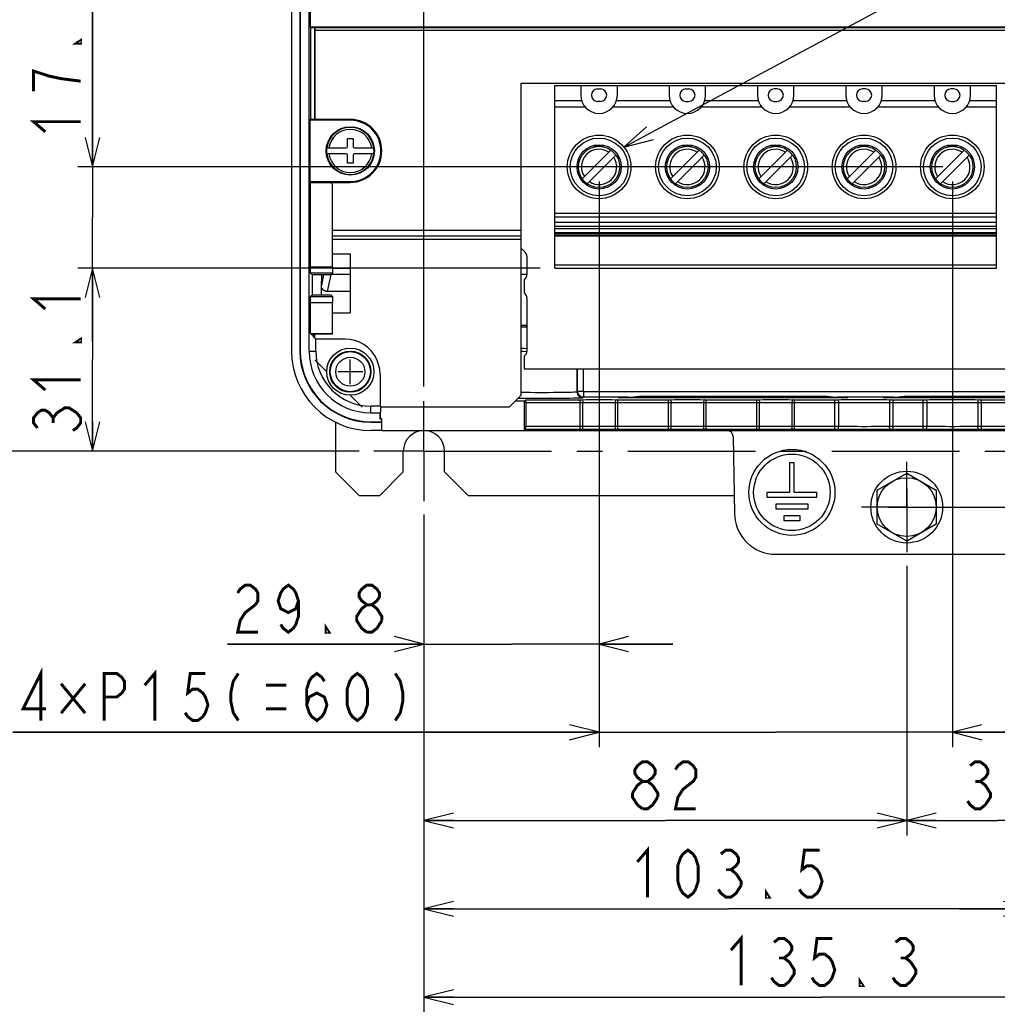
# Model space of a CAD drawing. Extents: x 0 to 420, y 0 to 297.
# Tile 51 of 62: x 244 to 310, y 130 to 197. Entities that reach past the tile are written whole.
import ezdxf

# ---------------------------------------------------------------- set-up
doc = ezdxf.new("R2010")
doc.units = 0
doc.header["$LTSCALE"] = 23.1
doc.linetypes.add('CENTER', pattern=[0.6, 0.375, -0.075, 0.075, -0.075])
doc.layers.get('0').update_dxf_attribs({"linetype": 'CONTINUOUS'})
for name, color, linetype in [('ALL_AXIS', 7, 'CONTINUOUS'), ('ALL_CURVE', 7, 'CONTINUOUS'), ('ALL_DIM', 7, 'CONTINUOUS'), ('ALL_FEATURES', 7, 'CONTINUOUS'), ('ALL_NOTE', 7, 'CONTINUOUS')]:
    doc.layers.add(name, color=color, linetype=linetype)
doc.dimstyles.get("Standard").update_dxf_attribs({"dimtxt": 2.5, "dimasz": 2.5, "dimexe": 1.25, "dimexo": 0.625, "dimtad": 1, "dimcen": 2.5, "dimazin": 3, "dimtfac": 1, "dimtmove": 0, "dimatfit": 3})

# ---------------------------------------------------------------- blocks, each defined once
blk = doc.blocks.new('_OPEN')
at = {"color": 0, "linetype": 'BYBLOCK'}
for p, q in [((0, 0), (-1, 0.25)), ((-1, -0.25), (0, 0)), ((-1, 0), (0, 0))]:
    blk.add_line(p, q, dxfattribs=at)
blk = doc.blocks.new('*D5')
at = {"layer": 'ALL_DIM', "color": 2, "linetype": 'CONTINUOUS'}
for p, q in [((282.464, 229.569), (241.864, 229.569)), ((242.864, 229.569), (242.864, 198.419)), ((242.864, 167.269), (242.864, 198.419)), ((266.984, 167.269), (241.864, 167.269))]:
    blk.add_line(p, q, dxfattribs=at)
at = {"layer": 'ALL_DIM', "color": 2, "linetype": 'CONTINUOUS', "xscale": 2, "yscale": 2, "zscale": 2}
for p, rotation in [((242.864, 229.569), 90), ((242.864, 167.269), 270)]:
    blk.add_blockref('_OPEN', p, dxfattribs=dict(at, rotation=rotation))
blk = doc.blocks.new('*D8')
at = {"layer": 'ALL_DIM', "color": 2, "linetype": 'CONTINUOUS'}
for p, q in [((271.384, 162.976), (271.384, 141.169)), ((304.184, 159.471), (304.184, 141.169)), ((271.384, 142.169), (287.784, 142.169)), ((304.184, 142.169), (287.784, 142.169))]:
    blk.add_line(p, q, dxfattribs=at)
at = {"layer": 'ALL_DIM', "color": 2, "linetype": 'CONTINUOUS', "xscale": 2, "yscale": 2, "zscale": 2, "rotation": 180}
blk.add_blockref('_OPEN', (271.384, 142.169), dxfattribs=at)
at = {"layer": 'ALL_DIM', "color": 2, "linetype": 'CONTINUOUS', "xscale": 2, "yscale": 2, "zscale": 2}
blk.add_blockref('_OPEN', (304.184, 142.169), dxfattribs=at)
blk = doc.blocks.new('*D9')
at = {"layer": 'ALL_DIM', "color": 2, "linetype": 'CONTINUOUS'}
for p, q in [((304.184, 159.399), (304.184, 141.169)), ((316.584, 159.471), (316.584, 141.169)), ((304.184, 142.169), (310.384, 142.169)), ((316.584, 142.169), (310.384, 142.169))]:
    blk.add_line(p, q, dxfattribs=at)
at = {"layer": 'ALL_DIM', "color": 2, "linetype": 'CONTINUOUS', "xscale": 2, "yscale": 2, "zscale": 2, "rotation": 180}
blk.add_blockref('_OPEN', (304.184, 142.169), dxfattribs=at)
at = {"layer": 'ALL_DIM', "color": 2, "linetype": 'CONTINUOUS', "xscale": 2, "yscale": 2, "zscale": 2}
blk.add_blockref('_OPEN', (316.584, 142.169), dxfattribs=at)
blk = doc.blocks.new('*D11')
at = {"layer": 'ALL_DIM', "color": 2, "linetype": 'CONTINUOUS'}
for p, q in [((271.384, 171.669), (271.384, 261.109)), ((287.424, 233.669), (287.424, 261.109)), ((271.384, 260.109), (279.404, 260.109)), ((287.424, 260.109), (279.404, 260.109))]:
    blk.add_line(p, q, dxfattribs=at)
at = {"layer": 'ALL_DIM', "color": 2, "linetype": 'CONTINUOUS', "xscale": 2, "yscale": 2, "zscale": 2, "rotation": 180}
blk.add_blockref('_OPEN', (271.384, 260.109), dxfattribs=at)
at = {"layer": 'ALL_DIM', "color": 2, "linetype": 'CONTINUOUS', "xscale": 2, "yscale": 2, "zscale": 2}
blk.add_blockref('_OPEN', (287.424, 260.109), dxfattribs=at)
blk = doc.blocks.new('*D15')
at = {"layer": 'ALL_DIM', "color": 2, "linetype": 'CONTINUOUS'}
for p, q in [((279.284, 179.709), (247.864, 179.709)), ((248.864, 179.709), (248.864, 173.489)), ((248.864, 167.269), (248.864, 173.489)), ((266.984, 167.269), (247.864, 167.269))]:
    blk.add_line(p, q, dxfattribs=at)
at = {"layer": 'ALL_DIM', "color": 2, "linetype": 'CONTINUOUS', "xscale": 2, "yscale": 2, "zscale": 2}
for p, rotation in [((248.864, 179.709), 90), ((248.864, 167.269), 270)]:
    blk.add_blockref('_OPEN', p, dxfattribs=dict(at, rotation=rotation))
blk = doc.blocks.new('*D16')
at = {"layer": 'ALL_DIM', "color": 2, "linetype": 'CONTINUOUS'}
for p, q in [((248.864, 186.581), (248.864, 199.287)), ((248.864, 199.287), (248.864, 183.145)), ((306.635, 186.581), (247.864, 186.581)), ((248.864, 174.709), (248.864, 183.145)), ((279.284, 179.709), (247.864, 179.709)), ((248.864, 179.709), (248.864, 174.709))]:
    blk.add_line(p, q, dxfattribs=at)
at = {"layer": 'ALL_DIM', "color": 2, "linetype": 'CONTINUOUS', "xscale": 2, "yscale": 2, "zscale": 2}
for p, rotation in [((248.864, 186.581), 270), ((248.864, 179.709), 90)]:
    blk.add_blockref('_OPEN', p, dxfattribs=dict(at, rotation=rotation))
blk = doc.blocks.new('*D20')
at = {"layer": 'ALL_DIM', "color": 2, "linetype": 'CONTINUOUS'}
for p, q in [((283.284, 185.581), (283.284, 153.169)), ((271.384, 162.869), (271.384, 153.169)), ((271.384, 154.169), (258.042, 154.169)), ((258.042, 154.169), (277.334, 154.169)), ((288.284, 154.169), (277.334, 154.169)), ((283.284, 154.169), (288.284, 154.169))]:
    blk.add_line(p, q, dxfattribs=at)
at = {"layer": 'ALL_DIM', "color": 2, "linetype": 'CONTINUOUS', "xscale": 2, "yscale": 2, "zscale": 2}
blk.add_blockref('_OPEN', (271.384, 154.169), dxfattribs=at)
at = {"layer": 'ALL_DIM', "color": 2, "linetype": 'CONTINUOUS', "xscale": 2, "yscale": 2, "zscale": 2, "rotation": 180}
blk.add_blockref('_OPEN', (283.284, 154.169), dxfattribs=at)
blk = doc.blocks.new('*D21')
at = {"layer": 'ALL_DIM', "color": 2, "linetype": 'CONTINUOUS'}
for p, q in [((312.764, 182.801), (312.764, 135.169)), ((271.384, 162.869), (271.384, 135.169)), ((271.384, 136.169), (292.074, 136.169)), ((312.764, 136.169), (292.074, 136.169))]:
    blk.add_line(p, q, dxfattribs=at)
at = {"layer": 'ALL_DIM', "color": 2, "linetype": 'CONTINUOUS', "xscale": 2, "yscale": 2, "zscale": 2, "rotation": 180}
blk.add_blockref('_OPEN', (271.384, 136.169), dxfattribs=at)
at = {"layer": 'ALL_DIM', "color": 2, "linetype": 'CONTINUOUS', "xscale": 2, "yscale": 2, "zscale": 2}
blk.add_blockref('_OPEN', (312.764, 136.169), dxfattribs=at)
blk = doc.blocks.new('*D22')
at = {"layer": 'ALL_DIM', "color": 2, "linetype": 'CONTINUOUS'}
for p, q in [((312.764, 182.801), (312.764, 135.169)), ((316.828, 182.801), (316.828, 178.586)), ((316.828, 178.586), (318.059, 175.752)), ((318.059, 175.752), (318.059, 135.169)), ((312.764, 136.169), (307.764, 136.169)), ((307.764, 136.169), (315.411, 136.169)), ((332.042, 136.169), (315.411, 136.169)), ((318.059, 136.169), (332.042, 136.169))]:
    blk.add_line(p, q, dxfattribs=at)
at = {"layer": 'ALL_DIM', "color": 2, "linetype": 'CONTINUOUS', "xscale": 2, "yscale": 2, "zscale": 2}
blk.add_blockref('_OPEN', (312.764, 136.169), dxfattribs=at)
at = {"layer": 'ALL_DIM', "color": 2, "linetype": 'CONTINUOUS', "xscale": 2, "yscale": 2, "zscale": 2, "rotation": 180}
blk.add_blockref('_OPEN', (318.059, 136.169), dxfattribs=at)
blk = doc.blocks.new('*D23')
at = {"layer": 'ALL_DIM', "color": 2, "linetype": 'CONTINUOUS'}
for p, q in [((283.284, 185.581), (283.284, 147.169)), ((307.284, 185.581), (307.284, 147.169)), ((283.284, 148.169), (243.467, 148.169)), ((243.467, 148.169), (295.284, 148.169)), ((312.284, 148.169), (295.284, 148.169)), ((307.284, 148.169), (312.284, 148.169))]:
    blk.add_line(p, q, dxfattribs=at)
at = {"layer": 'ALL_DIM', "color": 2, "linetype": 'CONTINUOUS', "xscale": 2, "yscale": 2, "zscale": 2}
blk.add_blockref('_OPEN', (283.284, 148.169), dxfattribs=at)
at = {"layer": 'ALL_DIM', "color": 2, "linetype": 'CONTINUOUS', "xscale": 2, "yscale": 2, "zscale": 2, "rotation": 180}
blk.add_blockref('_OPEN', (307.284, 148.169), dxfattribs=at)
blk = doc.blocks.new('*D24')
at = {"layer": 'ALL_DIM', "color": 2, "linetype": 'CONTINUOUS'}
for p, q in [((325.484, 185.581), (325.484, 144.348)), ((271.384, 162.869), (271.384, 129.169)), ((325.484, 135.052), (325.484, 129.169)), ((271.384, 130.169), (298.434, 130.169)), ((325.484, 130.169), (298.434, 130.169))]:
    blk.add_line(p, q, dxfattribs=at)
at = {"layer": 'ALL_DIM', "color": 2, "linetype": 'CONTINUOUS', "xscale": 2, "yscale": 2, "zscale": 2, "rotation": 180}
blk.add_blockref('_OPEN', (271.384, 130.169), dxfattribs=at)
at = {"layer": 'ALL_DIM', "color": 2, "linetype": 'CONTINUOUS', "xscale": 2, "yscale": 2, "zscale": 2}
blk.add_blockref('_OPEN', (325.484, 130.169), dxfattribs=at)

msp = doc.modelspace()

# ---------------------------------------------------------------- linework, layer by layer
at = {"color": 7, "linetype": 'CONTINUOUS'}
for p, q in [((267.784, 169.269), (268.515, 169.269)), ((268.395, 169.469), (268.515, 169.469)), ((268.413, 169.497), (268.515, 169.497)), ((268.413, 169.487), (268.515, 169.487)), ((268.515, 168.669), (268.515, 169.497)), ((267.784, 169.237), (268.515, 169.237)), ((268.515, 168.669), (267.784, 168.669))]:
    msp.add_line(p, q, dxfattribs=at)
at = {"layer": 'ALL_AXIS', "color": 7, "linetype": 'CONTINUOUS'}
for p, q in [((277.984, 181.069), (278.267, 180.786)), ((278.384, 180.503), (278.384, 179.269)), ((278.184, 178.922), (278.184, 178.015)), ((278.384, 177.669), (278.384, 174.069)), ((278.184, 173.722), (278.184, 172.869)), ((278.184, 172.869), (342.584, 172.869)), ((296.224, 166.469), (296.224, 164.469)), ((296.544, 166.469), (296.224, 166.469)), ((296.544, 164.469), (296.544, 166.469)), ((302.184, 164.624), (304.184, 165.778)), ((304.184, 165.778), (306.184, 164.624)), ((302.184, 162.314), (302.184, 164.624)), ((306.184, 164.624), (306.184, 162.314)), ((294.684, 164.469), (294.684, 164.149)), ((296.224, 164.469), (294.684, 164.469)), ((294.684, 164.149), (298.084, 164.149)), ((298.084, 164.469), (296.544, 164.469)), ((298.084, 164.149), (298.084, 164.469)), ((295.284, 163.669), (295.284, 163.349)), ((297.484, 163.669), (295.284, 163.669)), ((295.284, 163.349), (297.484, 163.349)), ((297.484, 163.349), (297.484, 163.669)), ((295.824, 162.869), (295.824, 162.549)), ((296.944, 162.869), (295.824, 162.869)), ((296.944, 162.549), (296.944, 162.869)), ((295.824, 162.549), (296.944, 162.549)), ((304.184, 161.159), (302.184, 162.314)), ((306.184, 162.314), (304.184, 161.159))]:
    msp.add_line(p, q, dxfattribs=at)
at = {"layer": 'ALL_AXIS', "color": 7, "linetype": 'CENTER'}
for p, q in [((271.384, 167.269), (271.384, 170.669)), ((271.384, 167.269), (267.984, 167.269)), ((271.384, 167.269), (271.384, 163.869)), ((271.384, 167.269), (358.364, 167.269)), ((304.184, 163.469), (304.184, 166.539)), ((304.184, 163.469), (301.114, 163.469)), ((304.184, 163.469), (304.184, 160.399)), ((304.184, 163.469), (320.663, 163.469))]:
    msp.add_line(p, q, dxfattribs=at)
at = {"layer": 'ALL_AXIS', "color": 7, "linetype": 'CONTINUOUS'}
for centre, radius in [((266.384, 172.669), 1.6), ((266.384, 172.669), 1.4), ((296.384, 164.469), 2.92), ((296.384, 164.469), 2.6), ((304.184, 163.469), 2.44), ((304.184, 163.469), 2)]:
    msp.add_circle(centre, radius, dxfattribs=at)
at = {"layer": 'ALL_AXIS', "color": 9, "linetype": 'CONTINUOUS'}
for radius in [1.361, 0.985]:
    msp.add_circle((266.384, 172.669), radius, dxfattribs=at)
at = {"layer": 'ALL_AXIS', "color": 7, "linetype": 'CONTINUOUS'}
for centre, radius, start, end in [((277.984, 180.503), 0.4, 0.01225, 45.00864), ((277.984, 179.269), 0.4, 299.99998, 0.00004), ((277.984, 177.669), 0.4, 359.99996, 60.00002), ((267.784, 174.069), 5.4, 180, 270), ((277.984, 174.069), 0.4, 299.99998, 0.00004)]:
    msp.add_arc(centre, radius, start, end, dxfattribs=at)
at = {"layer": 'ALL_AXIS', "color": 3, "linetype": 'CONTINUOUS'}
msp.add_arc((271.384, 167.269), 1.4, 0, 180, dxfattribs=at)
at = {"layer": 'ALL_CURVE', "color": 40, "linetype": 'CONTINUOUS'}
for p, q in [((266.384, 171.829), (266.384, 173.509)), ((267.224, 172.669), (265.544, 172.669)), ((304.184, 164.709), (304.184, 162.229)), ((302.944, 163.469), (305.424, 163.469))]:
    msp.add_line(p, q, dxfattribs=at)
at = {"layer": 'ALL_DIM', "color": 2, "linetype": 'CONTINUOUS', "const_width": 0.2}
for points in [[(248.064, 195.159), (248.064, 194.987), (247.798, 194.987), (248.064, 195.159)], [(248.064, 192.407), (246.731, 192.579), (245.931, 192.751), (245.398, 192.923), (244.864, 193.095), (244.864, 191.719)], [(245.664, 188.967), (244.864, 189.655), (248.064, 189.655)], [(245.664, 176.929), (244.864, 177.617), (248.064, 177.617)], [(248.064, 174.865), (248.064, 174.693), (247.798, 174.693), (248.064, 174.865)], [(245.664, 171.425), (244.864, 172.113), (248.064, 172.113)], [(245.131, 168.845), (244.864, 169.189), (244.864, 169.533), (245.131, 169.877), (245.398, 170.049), (245.664, 170.049), (245.931, 169.877), (246.198, 169.533), (246.464, 169.877), (246.731, 170.049), (246.998, 170.221), (247.264, 170.221), (247.798, 169.877)], [(247.798, 169.877), (248.064, 169.533), (248.064, 169.189), (247.798, 168.845), (247.531, 168.673)], [(246.198, 169.189), (246.198, 169.533)], [(258.73, 157.636), (258.902, 157.903), (259.246, 158.169), (259.59, 158.169), (259.934, 157.903), (260.106, 157.636), (260.106, 157.103), (259.934, 156.836)], [(262.858, 157.103), (262.686, 156.569), (262.17, 156.303), (261.654, 156.569), (261.482, 157.103), (261.654, 157.636), (261.826, 157.903), (262.17, 158.169), (262.514, 157.903), (262.686, 157.636), (262.858, 157.103), (262.858, 156.036), (262.686, 155.503), (262.514, 155.236), (262.17, 154.969), (261.826, 155.236), (261.654, 155.503)], [(267.502, 156.836), (267.158, 157.103), (266.986, 157.369), (266.986, 157.636), (267.158, 157.903), (267.502, 158.169), (267.846, 158.169), (268.19, 157.903), (268.362, 157.636), (268.362, 157.369), (268.19, 157.103), (267.846, 156.836)], [(259.934, 156.836), (259.246, 156.303), (258.902, 155.769), (258.73, 154.969), (260.106, 154.969)], [(267.502, 154.969), (267.158, 155.236), (266.986, 155.503), (266.814, 155.769), (266.814, 156.036), (267.158, 156.569)], [(267.158, 156.569), (267.502, 156.836), (267.846, 156.836), (268.19, 156.569), (268.362, 156.303), (268.534, 156.036), (268.534, 155.769)], [(268.534, 155.769), (268.19, 155.236), (267.846, 154.969), (267.502, 154.969)], [(264.922, 154.969), (264.75, 154.969), (264.75, 155.236), (264.922, 154.969)], [(245.359, 148.969), (245.359, 152.169), (244.155, 149.769), (245.703, 149.769)], [(249.659, 148.969), (249.659, 152.169), (250.519, 152.169), (250.863, 151.903), (251.035, 151.636), (251.035, 151.103), (250.863, 150.836), (250.519, 150.569), (249.659, 150.569)], [(252.411, 151.369), (253.099, 152.169), (253.099, 148.969)], [(256.539, 152.169), (255.507, 152.169), (255.335, 150.836), (255.679, 151.103), (256.023, 151.103), (256.367, 150.836), (256.539, 150.569), (256.711, 150.036), (256.539, 149.503), (256.367, 149.236), (256.023, 148.969), (255.679, 148.969), (255.335, 149.236), (255.163, 149.503)], [(258.775, 152.169), (258.431, 151.636), (258.259, 150.836), (258.259, 150.303), (258.431, 149.503), (258.775, 148.969)], [(263.419, 150.036), (263.591, 150.569), (264.107, 150.836), (264.623, 150.569), (264.795, 150.036), (264.623, 149.503), (264.451, 149.236), (264.107, 148.969), (263.763, 149.236), (263.591, 149.503), (263.419, 150.036), (263.419, 151.103), (263.591, 151.636), (263.763, 151.903), (264.107, 152.169), (264.451, 151.903), (264.623, 151.636)], [(266.859, 148.969), (266.515, 149.236), (266.343, 149.503), (266.171, 150.036), (266.171, 151.103), (266.343, 151.636), (266.515, 151.903), (266.859, 152.169), (267.203, 151.903), (267.375, 151.636), (267.547, 151.103), (267.547, 150.036), (267.375, 149.503), (267.203, 149.236), (266.859, 148.969)], [(269.439, 152.169), (269.783, 151.636), (269.955, 150.836), (269.955, 150.303), (269.783, 149.503), (269.439, 148.969)], [(246.735, 151.469), (248.369, 149.469)], [(248.369, 151.469), (246.735, 149.469)], [(260.667, 151.369), (262.043, 151.369)], [(260.667, 149.769), (262.043, 149.769)], [(286.236, 144.836), (285.892, 145.103), (285.72, 145.369), (285.72, 145.636), (285.892, 145.903), (286.236, 146.169), (286.58, 146.169), (286.924, 145.903), (287.096, 145.636), (287.096, 145.369), (286.924, 145.103), (286.58, 144.836)], [(288.472, 145.636), (288.644, 145.903), (288.988, 146.169), (289.332, 146.169), (289.676, 145.903), (289.848, 145.636), (289.848, 145.103), (289.676, 144.836), (289.332, 144.569), (288.988, 144.303), (288.644, 143.769), (288.472, 142.969), (289.848, 142.969)], [(308.492, 145.903), (308.836, 146.169), (309.18, 146.169), (309.524, 145.903), (309.696, 145.636), (309.696, 145.369), (309.524, 145.103), (309.18, 144.836), (309.524, 144.569), (309.696, 144.303), (309.868, 144.036), (309.868, 143.769), (309.524, 143.236)], [(285.548, 144.036), (285.892, 144.569), (286.236, 144.836), (286.58, 144.836), (286.924, 144.569)], [(286.924, 144.569), (287.268, 144.036), (287.268, 143.769)], [(308.836, 144.836), (309.18, 144.836)], [(285.892, 143.236), (285.548, 143.769), (285.548, 144.036)], [(287.268, 143.769), (286.924, 143.236), (286.58, 142.969), (286.236, 142.969)], [(286.236, 142.969), (285.892, 143.236)], [(309.524, 143.236), (309.18, 142.969), (308.836, 142.969), (308.492, 143.236), (308.32, 143.503)], [(285.882, 139.369), (286.57, 140.169), (286.57, 136.969)], [(289.322, 136.969), (288.978, 137.236), (288.806, 137.503), (288.634, 138.036), (288.634, 139.103), (288.806, 139.636), (288.978, 139.903), (289.322, 140.169), (289.666, 139.903), (289.838, 139.636), (290.01, 139.103), (290.01, 138.036), (289.838, 137.503), (289.666, 137.236), (289.322, 136.969)], [(291.558, 139.903), (291.902, 140.169), (292.246, 140.169), (292.59, 139.903), (292.762, 139.636), (292.762, 139.369), (292.59, 139.103), (292.246, 138.836), (292.59, 138.569)], [(298.266, 140.169), (297.234, 140.169), (297.062, 138.836), (297.406, 139.103), (297.75, 139.103), (298.094, 138.836), (298.266, 138.569), (298.438, 138.036), (298.266, 137.503), (298.094, 137.236), (297.75, 136.969), (297.406, 136.969), (297.062, 137.236), (296.89, 137.503)], [(291.902, 138.836), (292.246, 138.836)], [(292.59, 138.569), (292.934, 138.036), (292.934, 137.769)], [(292.934, 137.769), (292.59, 137.236), (292.246, 136.969), (291.902, 136.969), (291.558, 137.236), (291.386, 137.503)], [(294.826, 136.969), (294.654, 136.969), (294.654, 137.236), (294.826, 136.969)], [(292.242, 133.369), (292.93, 134.169), (292.93, 130.969)], [(295.166, 133.903), (295.51, 134.169), (295.854, 134.169), (296.198, 133.903), (296.37, 133.636), (296.37, 133.369), (296.198, 133.103), (295.854, 132.836), (296.198, 132.569), (296.37, 132.303), (296.542, 132.036), (296.542, 131.769), (296.198, 131.236)], [(299.122, 134.169), (298.09, 134.169), (297.918, 132.836), (298.262, 133.103), (298.606, 133.103), (298.95, 132.836), (299.122, 132.569), (299.294, 132.036), (299.122, 131.503), (298.95, 131.236), (298.606, 130.969), (298.262, 130.969), (297.918, 131.236), (297.746, 131.503)], [(303.422, 133.903), (303.766, 134.169), (304.11, 134.169), (304.454, 133.903), (304.626, 133.636), (304.626, 133.369), (304.454, 133.103), (304.11, 132.836), (304.454, 132.569)], [(295.51, 132.836), (295.854, 132.836)], [(303.766, 132.836), (304.11, 132.836)], [(304.454, 132.569), (304.798, 132.036), (304.798, 131.769), (304.454, 131.236)], [(296.198, 131.236), (295.854, 130.969), (295.51, 130.969), (295.166, 131.236), (294.994, 131.503)], [(301.186, 130.969), (301.014, 130.969), (301.014, 131.236), (301.186, 130.969)], [(304.454, 131.236), (304.11, 130.969), (303.766, 130.969), (303.422, 131.236), (303.25, 131.503)]]:
    msp.add_lwpolyline(points, dxfattribs=at)
at = {"layer": 'ALL_FEATURES', "color": 7, "linetype": 'CONTINUOUS'}
for p, q in [((262.384, 253.602), (262.384, 174.069)), ((262.953, 253.509), (262.953, 174.069)), ((262.984, 253.503), (262.984, 174.069)), ((263.584, 174.069), (263.584, 198.771)), ((263.664, 197.248), (263.664, 196.069)), ((263.674, 196.048), (263.664, 196.069)), ((357.105, 196.069), (263.664, 196.069)), ((263.674, 196.048), (263.674, 189.823)), ((263.674, 196.048), (357.094, 196.048)), ((263.972, 196.048), (263.972, 189.823)), ((263.984, 189.815), (263.984, 196.048)), ((277.984, 171.069), (277.984, 192.269)), ((277.984, 192.269), (342.784, 192.269)), ((280.284, 179.709), (280.284, 192.109)), ((280.284, 192.109), (310.284, 192.109)), ((282.044, 192.109), (282.044, 191.457)), ((284.524, 191.457), (284.524, 192.109)), ((288.044, 192.109), (288.044, 191.457)), ((290.524, 191.457), (290.524, 192.109)), ((294.044, 192.109), (294.044, 191.457)), ((296.524, 191.457), (296.524, 192.109)), ((300.044, 192.109), (300.044, 191.457)), ((302.524, 191.457), (302.524, 192.109)), ((306.044, 192.109), (306.044, 191.457)), ((308.524, 191.457), (308.524, 192.109)), ((310.284, 179.709), (310.284, 192.109)), ((283.184, 191.877), (283.384, 191.877)), ((289.184, 191.877), (289.384, 191.877)), ((295.384, 191.877), (295.184, 191.877)), ((301.384, 191.877), (301.184, 191.877)), ((307.384, 191.877), (307.184, 191.877)), ((283.384, 191.037), (283.184, 191.037)), ((289.184, 191.037), (289.384, 191.037)), ((295.184, 191.037), (295.384, 191.037)), ((301.384, 191.037), (301.184, 191.037)), ((307.184, 191.037), (307.384, 191.037)), ((263.584, 189.76), (263.674, 189.823)), ((263.584, 189.76), (263.634, 189.749)), ((263.634, 189.749), (263.634, 185.589)), ((266.384, 189.749), (263.634, 189.749)), ((263.674, 189.823), (263.972, 189.823)), ((263.993, 189.809), (263.972, 189.823)), ((266.384, 189.809), (263.993, 189.809)), ((266.184, 187.949), (266.184, 188.509)), ((266.184, 188.509), (266.584, 188.509)), ((266.584, 188.509), (266.584, 187.949)), ((282.912, 188.032), (283.656, 188.032)), ((288.912, 188.032), (289.656, 188.032)), ((294.912, 188.032), (295.656, 188.032)), ((300.912, 188.032), (301.656, 188.032)), ((306.912, 188.032), (307.656, 188.032)), ((264.786, 187.869), (266.104, 187.869)), ((266.104, 187.469), (264.786, 187.469)), ((266.184, 186.829), (266.184, 187.389)), ((266.584, 187.389), (266.584, 186.829)), ((266.664, 187.869), (267.983, 187.869)), ((267.983, 187.469), (266.664, 187.469)), ((282.139, 185.775), (284.09, 187.726)), ((282.479, 185.436), (284.429, 187.386)), ((288.139, 185.775), (290.09, 187.726)), ((288.479, 185.436), (290.429, 187.386)), ((294.139, 185.775), (296.09, 187.726)), ((294.479, 185.436), (296.429, 187.386)), ((300.139, 185.775), (302.09, 187.726)), ((300.479, 185.436), (302.429, 187.386)), ((306.139, 185.775), (308.09, 187.726)), ((306.479, 185.436), (308.429, 187.386)), ((266.584, 186.829), (266.184, 186.829)), ((263.584, 185.577), (263.634, 185.589)), ((263.674, 185.514), (263.584, 185.577)), ((263.634, 185.589), (266.384, 185.589)), ((263.674, 179.769), (263.674, 185.514)), ((263.674, 185.514), (264.984, 185.514)), ((263.972, 185.514), (263.993, 185.529)), ((263.984, 185.514), (263.984, 185.523)), ((263.993, 185.529), (266.384, 185.529)), ((265.184, 179.769), (265.184, 185.314)), ((310.284, 182.815), (280.284, 182.815)), ((280.284, 182.387), (310.284, 182.387)), ((310.284, 182.367), (280.284, 182.367)), ((280.284, 182.134), (310.284, 182.134)), ((277.984, 181.869), (265.184, 181.869)), ((310.284, 181.921), (280.284, 181.921)), ((310.284, 181.907), (280.284, 181.907)), ((280.284, 181.904), (310.284, 181.904)), ((310.284, 181.894), (280.284, 181.894)), ((265.184, 180.669), (266.384, 180.669)), ((266.384, 180.669), (266.384, 176.669)), ((263.681, 179.369), (263.824, 179.269)), ((265.079, 179.269), (265.179, 179.369)), ((280.284, 179.709), (310.284, 179.709)), ((263.824, 177.869), (263.824, 179.269)), ((263.824, 179.269), (265.079, 179.269)), ((264.419, 177.869), (264.419, 178.517)), ((266.384, 178.116), (264.819, 178.116)), ((263.674, 175.257), (263.674, 177.369)), ((263.824, 177.869), (263.681, 177.769)), ((265.079, 177.869), (263.822, 177.869)), ((265.079, 177.869), (265.179, 177.769)), ((265.184, 175.257), (265.184, 177.369)), ((265.184, 176.669), (266.384, 176.669)), ((264.042, 174.89), (263.674, 175.257)), ((263.674, 175.257), (265.184, 175.257)), ((263.823, 175.108), (263.958, 175.243)), ((263.958, 175.243), (264.977, 175.243)), ((263.984, 174.947), (263.984, 175.243)), ((264.042, 174.069), (264.042, 174.89)), ((266.006, 174.89), (264.042, 174.89)), ((265.184, 175.257), (265.177, 175.247)), ((263.984, 173.469), (264.784, 172.669)), ((268.405, 172.49), (268.405, 170.326)), ((266.384, 171.069), (267.184, 170.269)), ((277.184, 170.269), (277.984, 171.069)), ((278.21, 170.669), (277.584, 170.669)), ((278.21, 170.669), (278.307, 170.766)), ((278.21, 168.669), (278.21, 170.669)), ((298.784, 170.985), (285.984, 170.985)), ((298.784, 170.889), (285.984, 170.889)), ((316.784, 170.985), (303.984, 170.985)), ((316.784, 170.889), (303.984, 170.889)), ((268.405, 170.326), (267.784, 170.326)), ((268.405, 170.326), (268.413, 170.318)), ((268.442, 170.318), (268.413, 169.483)), ((268.413, 170.318), (268.442, 170.318)), ((277.184, 170.269), (268.44, 170.269)), ((278.303, 170.566), (278.303, 168.946)), ((267.784, 169.869), (268.395, 169.869)), ((268.395, 169.869), (268.413, 169.887)), ((268.395, 169.869), (268.395, 169.469)), ((268.413, 169.487), (268.395, 169.469)), ((268.413, 169.487), (268.413, 169.887)), ((268.413, 169.887), (268.427, 169.887)), ((268.515, 168.669), (352.254, 168.669)), ((278.307, 168.746), (278.384, 168.669)), ((292.391, 168.276), (292.483, 163.02)), ((295.282, 160.269), (325.486, 160.269))]:
    msp.add_line(p, q, dxfattribs=at)
at = {"layer": 'ALL_FEATURES', "color": 9, "linetype": 'CONTINUOUS'}
for p, q in [((263.984, 195.869), (356.784, 195.869)), ((282.108, 191.063), (280.284, 191.063)), ((280.284, 190.669), (282.326, 190.669)), ((284.242, 190.669), (288.326, 190.669)), ((288.108, 191.063), (284.46, 191.063)), ((290.242, 190.669), (294.326, 190.669)), ((294.108, 191.063), (290.46, 191.063)), ((296.242, 190.669), (300.326, 190.669)), ((300.108, 191.063), (296.46, 191.063)), ((302.242, 190.669), (306.326, 190.669)), ((306.108, 191.063), (302.46, 191.063)), ((308.242, 190.669), (310.284, 190.669)), ((310.284, 191.063), (308.46, 191.063)), ((266.384, 189.809), (266.384, 189.749)), ((264.743, 187.669), (264.743, 187.669)), ((268.025, 187.669), (268.026, 187.669)), ((266.384, 185.529), (266.384, 185.589)), ((310.284, 183.418), (280.284, 183.418)), ((280.284, 183.181), (310.284, 183.181)), ((277.984, 182.269), (265.184, 182.269)), ((310.284, 182.544), (280.284, 182.544)), ((280.284, 182.053), (310.284, 182.053)), ((265.184, 181.669), (277.984, 181.669)), ((265.184, 179.769), (263.674, 179.769)), ((265.179, 179.369), (263.681, 179.369)), ((266.384, 179.275), (265.085, 179.275)), ((266.384, 179.669), (265.184, 179.669)), ((310.284, 179.911), (280.284, 179.911)), ((264.569, 179.269), (264.419, 178.517)), ((265.049, 179.269), (264.819, 178.116)), ((263.674, 177.369), (265.184, 177.369)), ((263.681, 177.769), (265.179, 177.769)), ((277.984, 175.829), (278.345, 175.829)), ((277.984, 175.709), (278.345, 175.709)), ((278.345, 175.829), (278.384, 175.832)), ((278.345, 175.709), (278.345, 175.829)), ((278.345, 175.709), (278.384, 175.713)), ((278.384, 175.67), (278.345, 175.709)), ((262.953, 174.069), (262.984, 174.069)), ((263.584, 174.069), (264.042, 174.069)), ((281.784, 171.291), (281.784, 172.869)), ((281.827, 171.334), (281.827, 172.869)), ((282.223, 171.334), (282.223, 172.869)), ((281.827, 171.334), (281.784, 171.291)), ((282.223, 171.334), (281.827, 171.334)), ((282.227, 171.33), (282.227, 170.934)), ((282.227, 171.33), (338.542, 171.33)), ((278.307, 170.766), (282.038, 170.766)), ((282.009, 168.746), (282.009, 170.766)), ((282.227, 170.934), (282.184, 170.892)), ((285.278, 170.934), (282.227, 170.934)), ((284.559, 168.746), (284.559, 170.766)), ((284.559, 170.766), (288.038, 170.766)), ((285.984, 170.889), (285.984, 170.985)), ((288.009, 168.746), (288.009, 170.766)), ((290.559, 168.746), (290.559, 170.766)), ((290.559, 170.766), (294.038, 170.766)), ((294.009, 168.746), (294.009, 170.766)), ((296.559, 168.746), (296.559, 170.766)), ((298.784, 170.889), (298.784, 170.985)), ((299.305, 168.746), (299.305, 170.766)), ((303.278, 170.934), (299.49, 170.934)), ((303.263, 168.746), (303.263, 170.766)), ((303.263, 170.766), (305.305, 170.766)), ((303.984, 170.889), (303.984, 170.985)), ((305.305, 168.746), (305.305, 170.766)), ((309.263, 168.746), (309.263, 170.766)), ((309.263, 170.766), (311.09, 170.766)), ((267.784, 169.869), (267.784, 170.326)), ((278.303, 170.566), (282.068, 170.566)), ((282.187, 168.946), (282.187, 170.566)), ((284.381, 170.566), (284.381, 168.946)), ((284.559, 170.566), (288.068, 170.566)), ((288.187, 168.946), (288.187, 170.566)), ((290.381, 170.566), (290.381, 168.946)), ((290.559, 170.566), (294.068, 170.566)), ((294.187, 168.946), (294.187, 170.566)), ((296.381, 170.566), (296.381, 168.946)), ((299.562, 168.946), (299.562, 170.567)), ((303.006, 170.567), (303.006, 168.946)), ((303.263, 170.566), (305.305, 170.566)), ((305.562, 168.946), (305.562, 170.567)), ((309.006, 170.567), (309.006, 168.946)), ((309.263, 170.566), (311.09, 170.566)), ((267.784, 169.237), (267.784, 169.269)), ((288.009, 168.946), (284.501, 168.946)), ((288.009, 168.746), (284.53, 168.746)), ((294.009, 168.946), (290.501, 168.946)), ((294.009, 168.746), (290.53, 168.746)), ((299.305, 168.946), (296.501, 168.946)), ((299.305, 168.746), (296.53, 168.746)), ((305.305, 168.946), (303.263, 168.946)), ((305.305, 168.746), (303.263, 168.746)), ((311.09, 168.946), (309.263, 168.946)), ((311.09, 168.746), (309.263, 168.746))]:
    msp.add_line(p, q, dxfattribs=at)
at = {"layer": 'ALL_FEATURES', "color": 2, "linetype": 'CONTINUOUS'}
msp.add_line((278.384, 179.269), (277.984, 179.269), dxfattribs=at)
at = {"layer": 'ALL_FEATURES', "color": 3, "linetype": 'CONTINUOUS'}
for p, q in [((265.384, 169.235), (265.384, 165.869)), ((269.984, 165.869), (269.984, 167.269)), ((272.784, 165.869), (272.784, 167.269)), ((265.384, 165.869), (266.984, 164.269)), ((268.384, 164.269), (269.984, 165.869)), ((272.784, 165.869), (274.384, 164.269)), ((266.984, 164.269), (268.384, 164.269)), ((274.384, 164.269), (292.461, 164.269))]:
    msp.add_line(p, q, dxfattribs=at)
at = {"layer": 'ALL_FEATURES', "color": 7, "linetype": 'CONTINUOUS'}
for points in [[(265.184, 185.314), (265.177, 185.366), (265.157, 185.414), (265.126, 185.456), (265.084, 185.487), (265.036, 185.507), (264.984, 185.514)], [(263.681, 179.369), (263.68, 179.38), (263.678, 179.41), (263.677, 179.458), (263.676, 179.521), (263.675, 179.597), (263.674, 179.681), (263.674, 179.769)], [(265.184, 179.769), (265.184, 179.681), (265.184, 179.597), (265.183, 179.521), (265.182, 179.458), (265.182, 179.41), (265.181, 179.38), (265.179, 179.369)], [(264.424, 179.269), (264.422, 179.232), (264.415, 178.984), (264.408, 178.687), (264.402, 178.344), (264.397, 177.962), (264.396, 177.869)], [(264.819, 178.116), (264.73, 178.126), (264.646, 178.156), (264.57, 178.204), (264.507, 178.267), (264.459, 178.343), (264.429, 178.428), (264.419, 178.517)], [(263.674, 177.369), (263.674, 177.457), (263.675, 177.541), (263.676, 177.616), (263.677, 177.68), (263.678, 177.727), (263.68, 177.758), (263.681, 177.769)], [(265.179, 177.769), (265.181, 177.758), (265.182, 177.727), (265.182, 177.68), (265.183, 177.616), (265.184, 177.541), (265.184, 177.457), (265.184, 177.369)], [(264.977, 175.243), (265.028, 175.243), (265.076, 175.244), (265.117, 175.244), (265.149, 175.245), (265.17, 175.246), (265.177, 175.247)], [(268.405, 172.49), (268.381, 172.832), (268.308, 173.166), (268.188, 173.487), (268.024, 173.788), (267.819, 174.062), (267.577, 174.304), (267.303, 174.509), (267.003, 174.673), (266.682, 174.793), (266.347, 174.865), (266.006, 174.89)], [(278.303, 170.566), (278.303, 170.617), (278.304, 170.665), (278.304, 170.706), (278.305, 170.738), (278.306, 170.758), (278.307, 170.766)], [(284.581, 170.913), (284.583, 170.915), (284.616, 170.919), (284.686, 170.922), (284.79, 170.926), (284.926, 170.929), (285.09, 170.932), (285.278, 170.934)], [(285.984, 170.889), (285.756, 170.889), (285.534, 170.89), (285.323, 170.892), (285.131, 170.894), (284.961, 170.896), (284.818, 170.9), (284.707, 170.903), (284.629, 170.907), (284.588, 170.911), (284.581, 170.913)], [(285.278, 170.934), (285.423, 170.942), (285.592, 170.96), (285.784, 170.977), (285.984, 170.985)], [(298.784, 170.985), (298.983, 170.977), (299.174, 170.96), (299.345, 170.942), (299.49, 170.934)], [(300.188, 170.913), (300.181, 170.911), (300.139, 170.907), (300.062, 170.903), (299.95, 170.9), (299.808, 170.896), (299.638, 170.894), (299.445, 170.892), (299.235, 170.89), (299.013, 170.889), (298.784, 170.889)], [(299.49, 170.934), (299.678, 170.932), (299.842, 170.929), (299.978, 170.926), (300.082, 170.922), (300.152, 170.919), (300.185, 170.915), (300.188, 170.913)], [(302.581, 170.913), (302.583, 170.915), (302.616, 170.919), (302.686, 170.922), (302.79, 170.926), (302.926, 170.929), (303.09, 170.932), (303.278, 170.934)], [(303.984, 170.889), (303.756, 170.889), (303.534, 170.89), (303.323, 170.892), (303.131, 170.894), (302.961, 170.896), (302.818, 170.9), (302.707, 170.903), (302.629, 170.907), (302.588, 170.911), (302.581, 170.913)], [(303.278, 170.934), (303.423, 170.942), (303.594, 170.96), (303.785, 170.977), (303.984, 170.985)], [(278.307, 168.746), (278.306, 168.754), (278.305, 168.774), (278.304, 168.806), (278.304, 168.847), (278.303, 168.895), (278.303, 168.946)]]:
    msp.add_lwpolyline(points, dxfattribs=at)
at = {"layer": 'ALL_FEATURES', "color": 9, "linetype": 'CONTINUOUS'}
for points in [[(277.984, 174.274), (278.206, 174.26), (278.384, 174.251)], [(277.984, 174.067), (278.098, 174.061), (278.383, 174.048)], [(281.784, 171.291), (281.756, 171.285), (281.686, 171.278), (281.573, 171.272), (281.421, 171.266), (281.232, 171.261), (281.009, 171.256), (280.757, 171.252), (280.48, 171.249), (280.183, 171.246), (279.871, 171.244), (279.551, 171.244), (279.228, 171.244), (278.907, 171.244), (278.595, 171.246), (278.298, 171.249), (278.02, 171.252), (277.984, 171.253)], [(281.784, 171.291), (281.794, 171.202), (281.824, 171.118), (281.871, 171.042), (281.935, 170.979), (282.01, 170.931), (282.095, 170.902), (282.184, 170.892)], [(282.227, 170.934), (282.148, 170.942), (282.074, 170.965), (282.006, 171.001), (281.946, 171.049), (281.897, 171.109), (281.859, 171.177), (281.835, 171.253), (281.827, 171.334)], [(282.227, 171.33), (282.226, 171.33), (282.225, 171.331), (282.224, 171.331), (282.224, 171.331), (282.223, 171.332), (282.223, 171.333), (282.223, 171.333), (282.223, 171.334)], [(282.184, 170.892), (282.152, 170.885), (282.07, 170.879), (281.938, 170.872), (281.76, 170.867), (281.539, 170.861), (281.28, 170.856), (280.986, 170.852), (280.662, 170.849), (280.316, 170.846), (279.953, 170.845), (279.579, 170.844), (279.202, 170.844), (278.828, 170.844), (278.464, 170.846), (278.117, 170.849), (277.793, 170.852), (277.768, 170.852)], [(282.038, 170.766), (282.068, 170.766), (282.421, 170.769)], [(282.098, 170.766), (282.121, 170.759), (282.142, 170.738), (282.161, 170.707), (282.175, 170.665), (282.184, 170.617), (282.187, 170.566)], [(282.421, 170.769), (282.759, 170.77), (283.108, 170.771), (283.46, 170.771), (283.809, 170.77), (284.149, 170.769), (284.502, 170.766)], [(284.47, 170.766), (284.447, 170.759), (284.426, 170.738), (284.408, 170.707), (284.393, 170.665), (284.384, 170.617), (284.381, 170.566)], [(284.502, 170.766), (284.532, 170.766), (284.559, 170.766)], [(288.038, 170.766), (288.068, 170.766), (288.421, 170.769)], [(288.098, 170.766), (288.121, 170.759), (288.142, 170.738), (288.161, 170.707), (288.175, 170.665), (288.184, 170.617), (288.187, 170.566)], [(288.421, 170.769), (288.759, 170.77), (289.108, 170.771), (289.46, 170.771), (289.809, 170.77), (290.149, 170.769), (290.502, 170.766)], [(290.47, 170.766), (290.447, 170.759), (290.426, 170.738), (290.408, 170.707), (290.393, 170.665), (290.384, 170.617), (290.381, 170.566)], [(290.502, 170.766), (290.532, 170.766), (290.559, 170.766)], [(294.038, 170.766), (294.068, 170.766), (294.421, 170.769)], [(294.098, 170.766), (294.121, 170.759), (294.142, 170.738), (294.161, 170.707), (294.175, 170.665), (294.184, 170.617), (294.187, 170.566)], [(294.421, 170.769), (294.759, 170.77), (295.108, 170.771), (295.46, 170.771), (295.809, 170.77), (296.149, 170.769), (296.502, 170.766)], [(296.47, 170.766), (296.447, 170.759), (296.426, 170.738), (296.408, 170.707), (296.393, 170.665), (296.384, 170.617), (296.381, 170.566)], [(296.502, 170.766), (296.532, 170.766), (299.305, 170.766)], [(299.305, 170.766), (299.339, 170.766), (299.372, 170.766), (299.404, 170.766), (299.729, 170.77)], [(299.434, 170.767), (299.467, 170.759), (299.497, 170.739), (299.524, 170.707), (299.544, 170.666), (299.557, 170.618), (299.562, 170.567)], [(299.562, 170.567), (299.837, 170.57), (300.131, 170.574), (300.443, 170.576), (300.769, 170.577), (301.101, 170.578), (301.437, 170.578), (301.77, 170.578), (302.097, 170.576), (302.416, 170.574), (302.723, 170.571), (303.006, 170.567)], [(299.729, 170.77), (300.045, 170.773), (300.381, 170.776), (300.73, 170.777), (301.088, 170.778), (301.448, 170.778), (301.807, 170.778), (302.157, 170.776), (302.501, 170.774), (302.83, 170.771), (303.163, 170.766)], [(303.135, 170.767), (303.102, 170.759), (303.071, 170.739), (303.045, 170.707), (303.024, 170.666), (303.011, 170.618), (303.006, 170.567)], [(303.163, 170.766), (303.194, 170.766), (303.228, 170.766), (303.263, 170.766)], [(305.305, 170.766), (305.339, 170.766), (305.372, 170.766), (305.404, 170.766), (305.729, 170.77)], [(305.434, 170.767), (305.467, 170.759), (305.497, 170.739), (305.524, 170.707), (305.544, 170.666), (305.557, 170.618), (305.562, 170.567)], [(305.562, 170.567), (305.837, 170.57), (306.131, 170.574), (306.443, 170.576), (306.769, 170.577), (307.101, 170.578), (307.437, 170.578), (307.77, 170.578), (308.097, 170.576), (308.416, 170.574), (308.723, 170.571), (309.006, 170.567)], [(305.729, 170.77), (306.045, 170.773), (306.381, 170.776), (306.73, 170.777), (307.088, 170.778), (307.448, 170.778), (307.807, 170.778), (308.157, 170.776), (308.501, 170.774), (308.83, 170.771), (309.163, 170.766)], [(309.135, 170.767), (309.102, 170.759), (309.071, 170.739), (309.045, 170.707), (309.024, 170.666), (309.011, 170.618), (309.006, 170.567)], [(309.163, 170.766), (309.194, 170.766), (309.228, 170.766), (309.263, 170.766)], [(282.068, 170.566), (282.128, 170.566), (282.187, 170.566)], [(282.187, 170.566), (282.486, 170.569), (282.799, 170.57), (283.121, 170.571), (283.447, 170.571), (283.77, 170.57), (284.084, 170.569), (284.381, 170.566)], [(284.381, 170.566), (284.444, 170.566), (284.504, 170.566), (284.559, 170.566)], [(288.068, 170.566), (288.128, 170.566), (288.187, 170.566)], [(288.187, 170.566), (288.486, 170.569), (288.799, 170.57), (289.121, 170.571), (289.447, 170.571), (289.77, 170.57), (290.084, 170.569), (290.381, 170.566)], [(290.381, 170.566), (290.444, 170.566), (290.504, 170.566), (290.559, 170.566)], [(294.068, 170.566), (294.128, 170.566), (294.187, 170.566)], [(294.187, 170.566), (294.486, 170.569), (294.799, 170.57), (295.121, 170.571), (295.447, 170.571), (295.77, 170.57), (296.084, 170.569), (296.381, 170.566)], [(296.381, 170.566), (296.444, 170.566), (296.504, 170.566), (299.305, 170.566)], [(299.305, 170.566), (299.373, 170.566), (299.439, 170.566), (299.503, 170.566), (299.562, 170.567)], [(303.006, 170.567), (303.063, 170.566), (303.125, 170.566), (303.192, 170.566), (303.263, 170.566)], [(305.305, 170.566), (305.373, 170.566), (305.439, 170.566), (305.503, 170.566), (305.562, 170.567)], [(309.006, 170.567), (309.063, 170.566), (309.125, 170.566), (309.192, 170.566), (309.263, 170.566)], [(282.187, 168.946), (282.125, 168.946), (282.065, 168.946), (278.303, 168.946)], [(282.067, 168.746), (282.037, 168.746), (278.307, 168.746)], [(284.148, 168.744), (283.809, 168.742), (283.46, 168.741), (283.108, 168.741), (282.759, 168.742), (282.42, 168.744), (282.067, 168.746)], [(282.098, 168.746), (282.121, 168.753), (282.142, 168.774), (282.161, 168.806), (282.175, 168.847), (282.184, 168.895), (282.187, 168.946)], [(284.381, 168.946), (284.083, 168.944), (283.77, 168.942), (283.447, 168.941), (283.122, 168.941), (282.798, 168.942), (282.485, 168.944), (282.187, 168.946)], [(284.53, 168.746), (284.5, 168.746), (284.148, 168.744)], [(284.47, 168.746), (284.447, 168.753), (284.426, 168.774), (284.408, 168.806), (284.393, 168.847), (284.384, 168.895), (284.381, 168.946)], [(284.501, 168.946), (284.441, 168.946), (284.381, 168.946)], [(288.187, 168.946), (288.125, 168.946), (288.065, 168.946), (288.009, 168.946)], [(288.067, 168.746), (288.037, 168.746), (288.009, 168.746)], [(290.148, 168.744), (289.809, 168.742), (289.46, 168.741), (289.108, 168.741), (288.759, 168.742), (288.42, 168.744), (288.067, 168.746)], [(288.098, 168.746), (288.121, 168.753), (288.142, 168.774), (288.161, 168.806), (288.175, 168.847), (288.184, 168.895), (288.187, 168.946)], [(290.381, 168.946), (290.083, 168.944), (289.77, 168.942), (289.447, 168.941), (289.122, 168.941), (288.798, 168.942), (288.485, 168.944), (288.187, 168.946)], [(290.53, 168.746), (290.5, 168.746), (290.148, 168.744)], [(290.47, 168.746), (290.447, 168.753), (290.426, 168.774), (290.408, 168.806), (290.393, 168.847), (290.384, 168.895), (290.381, 168.946)], [(290.501, 168.946), (290.441, 168.946), (290.381, 168.946)], [(294.187, 168.946), (294.125, 168.946), (294.065, 168.946), (294.009, 168.946)], [(294.067, 168.746), (294.037, 168.746), (294.009, 168.746)], [(296.148, 168.744), (295.809, 168.742), (295.46, 168.741), (295.108, 168.741), (294.759, 168.742), (294.42, 168.744), (294.067, 168.746)], [(294.098, 168.746), (294.121, 168.753), (294.142, 168.774), (294.161, 168.806), (294.175, 168.847), (294.184, 168.895), (294.187, 168.946)], [(296.381, 168.946), (296.083, 168.944), (295.77, 168.942), (295.447, 168.941), (295.122, 168.941), (294.798, 168.942), (294.485, 168.944), (294.187, 168.946)], [(296.53, 168.746), (296.5, 168.746), (296.148, 168.744)], [(296.47, 168.746), (296.447, 168.753), (296.426, 168.774), (296.408, 168.806), (296.393, 168.847), (296.384, 168.895), (296.381, 168.946)], [(296.501, 168.946), (296.441, 168.946), (296.381, 168.946)], [(299.562, 168.946), (299.506, 168.946), (299.444, 168.946), (299.377, 168.946), (299.305, 168.946)], [(299.405, 168.746), (299.374, 168.746), (299.341, 168.746), (299.305, 168.746)], [(302.839, 168.742), (302.524, 168.739), (302.188, 168.736), (301.839, 168.735), (301.482, 168.734), (301.121, 168.734), (300.763, 168.735), (300.412, 168.736), (300.068, 168.739), (299.738, 168.742), (299.405, 168.746)], [(299.434, 168.746), (299.467, 168.753), (299.497, 168.773), (299.524, 168.805), (299.544, 168.846), (299.557, 168.894), (299.562, 168.946)], [(303.006, 168.946), (302.731, 168.942), (302.438, 168.939), (302.126, 168.936), (301.801, 168.935), (301.468, 168.934), (301.133, 168.934), (300.799, 168.935), (300.473, 168.936), (300.152, 168.938), (299.845, 168.942), (299.562, 168.946)], [(303.263, 168.746), (303.229, 168.746), (303.197, 168.746), (303.165, 168.746), (302.839, 168.742)], [(303.135, 168.746), (303.102, 168.753), (303.071, 168.773), (303.045, 168.805), (303.024, 168.846), (303.011, 168.894), (303.006, 168.946)], [(303.263, 168.946), (303.195, 168.946), (303.13, 168.946), (303.066, 168.946), (303.006, 168.946)], [(305.562, 168.946), (305.506, 168.946), (305.444, 168.946), (305.377, 168.946), (305.305, 168.946)], [(305.405, 168.746), (305.374, 168.746), (305.341, 168.746), (305.305, 168.746)], [(308.839, 168.742), (308.524, 168.739), (308.188, 168.736), (307.839, 168.735), (307.482, 168.734), (307.121, 168.734), (306.763, 168.735), (306.412, 168.736), (306.068, 168.739), (305.738, 168.742), (305.405, 168.746)], [(305.434, 168.746), (305.467, 168.753), (305.497, 168.773), (305.524, 168.805), (305.544, 168.846), (305.557, 168.894), (305.562, 168.946)], [(309.006, 168.946), (308.731, 168.942), (308.438, 168.939), (308.126, 168.936), (307.801, 168.935), (307.468, 168.934), (307.133, 168.934), (306.799, 168.935), (306.473, 168.936), (306.152, 168.938), (305.845, 168.942), (305.562, 168.946)], [(309.263, 168.746), (309.229, 168.746), (309.197, 168.746), (309.165, 168.746), (308.839, 168.742)], [(309.135, 168.746), (309.102, 168.753), (309.071, 168.773), (309.045, 168.805), (309.024, 168.846), (309.011, 168.894), (309.006, 168.946)], [(309.263, 168.946), (309.195, 168.946), (309.13, 168.946), (309.066, 168.946), (309.006, 168.946)]]:
    msp.add_lwpolyline(points, dxfattribs=at)
at = {"layer": 'ALL_FEATURES', "color": 7, "linetype": 'CONTINUOUS'}
for centre, radius in [((266.384, 187.669), 1.642), ((283.284, 186.581), 2.16), ((289.284, 186.581), 2.16), ((295.284, 186.581), 2.16), ((301.284, 186.581), 2.16), ((307.284, 186.581), 2.16), ((283.284, 186.581), 1.5), ((283.284, 186.581), 1.4), ((289.284, 186.581), 1.5), ((289.284, 186.581), 1.4), ((295.284, 186.581), 1.5), ((295.284, 186.581), 1.4), ((301.284, 186.581), 1.5), ((301.284, 186.581), 1.4), ((307.284, 186.581), 1.5), ((307.284, 186.581), 1.4)]:
    msp.add_circle(centre, radius, dxfattribs=at)
at = {"layer": 'ALL_FEATURES', "color": 9, "linetype": 'CONTINUOUS'}
for centre, radius in [((266.384, 187.669), 1.641), ((283.284, 186.581), 1.96), ((289.284, 186.581), 1.96), ((295.284, 186.581), 1.96), ((301.284, 186.581), 1.96), ((307.284, 186.581), 1.96)]:
    msp.add_circle(centre, radius, dxfattribs=at)
at = {"layer": 'ALL_FEATURES', "color": 7, "linetype": 'CONTINUOUS'}
for centre, radius, start, end in [((283.284, 191.457), 1.24, 180, 360), ((283.184, 191.457), 0.42, 90, 270), ((283.384, 191.457), 0.42, 270, 90), ((289.284, 191.457), 1.24, 180, 360), ((289.184, 191.457), 0.42, 90, 270), ((289.384, 191.457), 0.42, 270, 90), ((295.284, 191.457), 1.24, 180, 360), ((295.184, 191.457), 0.42, 90, 270), ((295.384, 191.457), 0.42, 270, 90), ((301.284, 191.457), 1.24, 180, 360), ((301.184, 191.457), 0.42, 90, 270), ((301.384, 191.457), 0.42, 270, 90), ((307.284, 191.457), 1.24, 180, 360), ((307.184, 191.457), 0.42, 90, 270), ((307.384, 191.457), 0.42, 270, 90), ((266.384, 187.669), 2.14, 270, 90), ((266.384, 187.669), 2.08, 270, 90), ((266.384, 187.669), 1.611, 172.86856, 187.13144), ((266.104, 187.949), 0.08, 270, 360), ((266.104, 187.389), 0.08, 0, 90), ((266.664, 187.949), 0.08, 180, 270), ((266.664, 187.389), 0.08, 90, 180), ((266.384, 187.669), 1.611, 352.86856, 7.13144), ((267.784, 174.069), 4.831, 180, 270), ((267.784, 174.069), 4.8, 180, 270), ((267.784, 174.069), 4.2, 180, 270), ((267.784, 174.069), 3.743, 180, 270), ((291.991, 168.269), 0.4, 1, 90), ((295.282, 163.069), 2.8, 181, 270)]:
    msp.add_arc(centre, radius, start, end, dxfattribs=at)
at = {"layer": 'ALL_FEATURES', "color": 9, "linetype": 'CONTINUOUS'}
for centre, radius, start, end in [((266.384, 187.669), 1.601, 7.17493, 172.82507), ((266.384, 187.669), 1.465, 7.84643, 172.15357), ((266.384, 187.669), 1.601, 187.17493, 352.82507), ((266.384, 187.669), 1.465, 187.84643, 352.15357), ((283.284, 186.581), 1.2, 56.53696, 213.46304), ((289.284, 186.581), 1.2, 56.53696, 213.46304), ((295.284, 186.581), 1.2, 56.53696, 213.46305), ((301.284, 186.581), 1.2, 56.53696, 213.46305), ((307.284, 186.581), 1.2, 56.53696, 213.46304), ((283.284, 186.581), 1.2, 236.53696, 33.46304), ((289.284, 186.581), 1.2, 236.53696, 33.46304), ((295.284, 186.581), 1.2, 236.53696, 33.46304), ((301.284, 186.581), 1.2, 236.53696, 33.46304), ((307.284, 186.581), 1.2, 236.53696, 33.46304)]:
    msp.add_arc(centre, radius, start, end, dxfattribs=at)
at = {"layer": 'ALL_NOTE', "color": 2, "linetype": 'CONTINUOUS'}
msp.add_line((284.973, 187.928), (365.607, 231.245), dxfattribs=at)
msp.add_lwpolyline([(286.498, 189.315), (284.973, 187.928), (286.971, 188.434)], dxfattribs=at)

# ---------------------------------------------------------------- dimensions: what is measured, and where the dimension line sits
at = {"layer": 'ALL_DIM', "color": 2, "linetype": 'CONTINUOUS'}
for base, p1, p2, picture, middle in [((287.424, 260.109), (271.384, 170.669), (287.424, 232.669), '*D11', (273.9, 260.109)), ((307.284, 148.169), (283.284, 186.581), (307.284, 186.581), '*D23', (243.467, 148.169)), ((283.284, 154.169), (271.384, 163.869), (283.284, 186.581), '*D20', (258.042, 154.169)), ((325.484, 130.169), (271.384, 163.869), (325.484, 186.581), '*D24', (291.554, 130.169)), ((312.764, 136.169), (271.384, 163.869), (312.764, 183.801), '*D21', (285.194, 136.169)), ((316.828, 136.169), (312.764, 183.801), (316.828, 183.801), '*D22', (321.034, 136.169)), ((304.184, 142.169), (271.384, 163.976), (304.184, 160.471), '*D8', (285.032, 142.169)), ((316.584, 142.169), (304.184, 160.399), (316.584, 160.471), '*D9', (307.632, 142.169))]:
    dim = msp.add_linear_dim(base=base, p1=p1, p2=p2, dimstyle='Standard', dxfattribs=at)
    dim.commit()
    dim.dimension.update_dxf_attribs({"geometry": picture, "text_midpoint": middle, "dimtype": 128})
for base, p1, p2, angle, picture, middle in [((242.864, 229.569), (267.984, 167.269), (283.464, 229.569), 90, '*D5', (242.864, 191.539)), ((248.864, 179.709), (307.635, 186.581), (280.284, 179.709), 270, '*D16', (248.864, 188.279)), ((248.864, 179.709), (267.984, 167.269), (280.284, 179.709), 90, '*D15', (248.864, 167.985))]:
    dim = msp.add_linear_dim(base=base, p1=p1, p2=p2, angle=angle, dimstyle='Standard', dxfattribs=at)
    dim.commit()
    dim.dimension.update_dxf_attribs({"geometry": picture, "text_midpoint": middle, "dimtype": 128})

doc.saveas('drawing.dxf')
